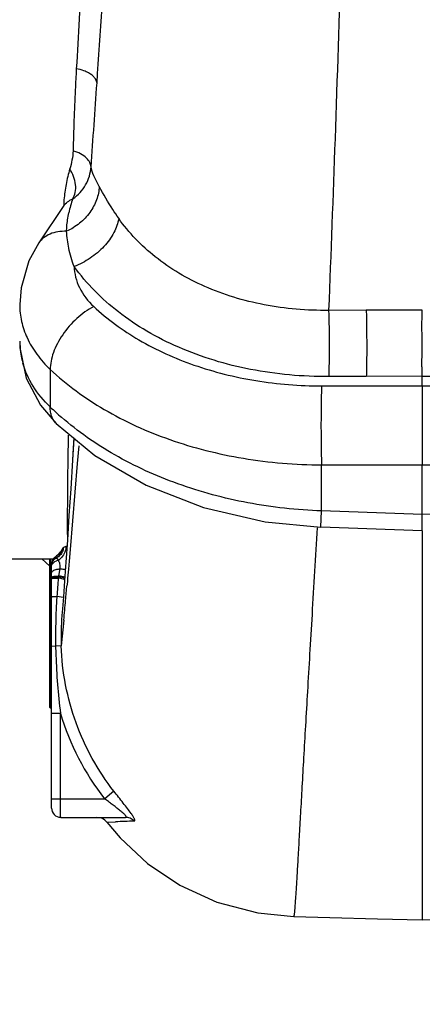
# Model space of a CAD drawing. Header units: inches. Extents: x 0 to 34, y 0 to 22.
# Tile 46 of 164: x 13.685 to 14.171, y 3.319 to 4.509. Entities that reach past the tile are written whole.
import ezdxf

# ---------------------------------------------------------------- set-up
doc = ezdxf.new("R2010")
doc.units = ezdxf.units.IN
doc.header["$LTSCALE"] = 1.87
doc.header["$MEASUREMENT"] = 0
doc.layers.get('0').update_dxf_attribs({"linetype": 'CONTINUOUS'})
doc.layers.add('3_ALL_AXES', color=7, linetype='CONTINUOUS')
doc.styles.get("Standard").update_dxf_attribs({"font": 'txt', "width": 0.8})
doc.dimstyles.new('DIMSTYLE_1', dxfattribs={"dimtxt": 0.14, "dimasz": 0.156, "dimexe": 0.125, "dimexo": 0.0625, "dimgap": 0.07, "dimtad": 0, "dimtih": 1, "dimtoh": 1, "dimlfac": 4, "dimzin": 4, "dimdsep": 46, "dimtxsty": 'Standard', "dimblk": '_FILLED', "dimblk1": '_FILLED', "dimblk2": '_FILLED', "dimcen": 0.09, "dimadec": 0, "dimazin": 0, "dimtp": 0.001, "dimtm": 0.001, "dimtfac": 1, "dimtofl": 0, "dimtmove": 0, "dimatfit": 3, "dimldrblk": '_FILLED', "dimfxl": 0, "dimtolj": 1, "dimtzin": 4, "dimarcsym": 0})

# ---------------------------------------------------------------- blocks, each defined once
blk = doc.blocks.new('_FILLED')
at = {"color": 0, "linetype": 'ByBlock'}
blk.add_solid([(0, 0), (-1, 0.2003), (-1, -0.2003)], dxfattribs=at)
blk = doc.blocks.new('*D8')
at = {"color": 6, "linetype": 'Continuous'}
for p, q in [((13.3885, 4.5102), (13.3885, 1.6654)), ((18.7473, 3.5662), (18.7473, 1.6654)), ((13.3885, 1.7904), (15.6059, 1.7904)), ((18.7473, 1.7904), (16.5299, 1.7904))]:
    blk.add_line(p, q, dxfattribs=at)
at = {"color": 6, "linetype": 'Continuous', "xscale": 0.156, "yscale": 0.156, "zscale": 0.156, "rotation": 180}
blk.add_blockref('_FILLED', (13.3885, 1.7904), dxfattribs=at)
at = {"color": 6, "linetype": 'Continuous', "xscale": 0.156, "yscale": 0.156, "zscale": 0.156}
blk.add_blockref('_FILLED', (18.7473, 1.7904), dxfattribs=at)
at = {"color": 6, "linetype": 'Continuous', "insert": (15.9559, 1.8604), "char_height": 0.14, "width": 0.784, "attachment_point": 2, "line_spacing_factor": 0.9}
blk.add_mtext('21.43\\P[544,4]', dxfattribs=at)
blk = doc.blocks.new('*D9')
at = {"color": 2, "linetype": 'Continuous'}
for p, q in [((12.7368, 5.4561), (12.7369, 1.0591)), ((18.811, 3.8265), (18.8111, 1.0592)), ((12.7369, 1.1841), (15.312, 1.1841)), ((18.8111, 1.1842), (16.236, 1.1841))]:
    blk.add_line(p, q, dxfattribs=at)
at = {"color": 2, "linetype": 'Continuous', "xscale": 0.156, "yscale": 0.156, "zscale": 0.156}
for p, rotation in [((12.7369, 1.1841), 180), ((18.8111, 1.1842), 0.0007971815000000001)]:
    blk.add_blockref('_FILLED', p, dxfattribs=dict(at, rotation=rotation))
at = {"color": 2, "linetype": 'Continuous', "insert": (15.662, 1.2542), "char_height": 0.14, "width": 0.784, "attachment_point": 2, "line_spacing_factor": 0.9}
blk.add_mtext('24.30\\P[617,1]', dxfattribs=at)

msp = doc.modelspace()

# ---------------------------------------------------------------- linework, layer by layer
at = {"color": 7, "linetype": 'Continuous'}
for p, q in [((13.7452, 4.2908), (13.7486, 4.2927)), ((13.738, 4.2845), (13.7077, 4.2393)), ((13.738, 4.2846), (13.738, 4.2845)), ((13.738, 4.2845), (13.738, 4.2845)), ((14.1032, 4.1578), (14.0578, 4.1577)), ((14.1709, 4.158), (14.1032, 4.1578)), ((13.7214, 4.0863), (13.7214, 4.0409)), ((14.1033, 4.0778), (14.0579, 4.0776)), ((14.1709, 4.0781), (14.1033, 4.0778)), ((14.1709, 4.0663), (14.1709, 4.0781)), ((14.1709, 4.0781), (14.2839, 4.0776)), ((14.0493, 4.0663), (14.2926, 4.0663)), ((14.1709, 4.0663), (14.1709, 3.9709)), ((13.7096, 4.0432), (13.7286, 4.0209)), ((13.7286, 4.0209), (13.7286, 4.0209)), ((13.7429, 4.0067), (13.7425, 3.9757)), ((13.7498, 4.0022), (13.7482, 3.9764)), ((13.7558, 3.9939), (13.7541, 3.9726)), ((13.7425, 3.9757), (13.7425, 3.9691)), ((13.7541, 3.9726), (13.7454, 3.8685)), ((14.0493, 3.9709), (14.2926, 3.9709)), ((14.0493, 3.9153), (14.0493, 3.9709)), ((14.1709, 3.9108), (14.1709, 3.9709)), ((14.0485, 3.8955), (14.0493, 3.9153)), ((14.1709, 3.9108), (14.0493, 3.9153)), ((14.2926, 3.9153), (14.1709, 3.9108)), ((14.1709, 3.891), (14.1709, 3.9108)), ((14.1709, 3.891), (14.0485, 3.8955)), ((14.1709, 3.891), (14.1709, 3.4207)), ((13.7365, 3.8701), (13.7344, 3.8669)), ((13.7368, 3.8705), (13.7365, 3.8701)), ((13.7373, 3.8708), (13.7368, 3.8705)), ((13.7382, 3.8713), (13.7373, 3.8708)), ((13.7402, 3.8721), (13.7382, 3.8713)), ((13.7416, 3.8727), (13.7402, 3.8721)), ((13.7421, 3.8797), (13.7403, 3.8533)), ((13.7114, 3.8572), (13.7209, 3.8483)), ((13.7288, 3.859), (13.7274, 3.8595)), ((13.7292, 3.8585), (13.7288, 3.859)), ((13.7314, 3.8557), (13.7292, 3.8585)), ((13.7454, 3.8685), (13.7442, 3.8543)), ((13.7209, 3.6779), (13.7209, 3.8561)), ((13.7211, 3.8452), (13.7209, 3.8449)), ((13.7221, 3.8456), (13.7211, 3.8452)), ((13.7221, 3.8048), (13.7221, 3.8561)), ((13.7221, 3.8456), (13.7229, 3.8456)), ((13.7228, 3.556), (13.7228, 3.8505)), ((13.7243, 3.8562), (13.7245, 3.8564)), ((13.727, 3.854), (13.7291, 3.855)), ((13.7316, 3.8366), (13.7332, 3.8452)), ((13.7403, 3.8533), (13.7387, 3.8306)), ((13.7442, 3.8543), (13.7433, 3.8449)), ((13.7211, 3.839), (13.7209, 3.8398)), ((13.7221, 3.8382), (13.7231, 3.8381)), ((13.7269, 3.8339), (13.7312, 3.834)), ((13.727, 3.8352), (13.7314, 3.8355)), ((13.7271, 3.8363), (13.7316, 3.8366)), ((13.7373, 3.8343), (13.7314, 3.8355)), ((13.7375, 3.8355), (13.7316, 3.8366)), ((13.7393, 3.8353), (13.7375, 3.8355)), ((13.7424, 3.8339), (13.7423, 3.8325)), ((13.7433, 3.8449), (13.7424, 3.8339)), ((13.7213, 3.8287), (13.7209, 3.8279)), ((13.7213, 3.8275), (13.7209, 3.8268)), ((13.7221, 3.8291), (13.7213, 3.8287)), ((13.7221, 3.8279), (13.7213, 3.8275)), ((13.7221, 3.8291), (13.7229, 3.8291)), ((13.7221, 3.8279), (13.7229, 3.8279)), ((13.7387, 3.8306), (13.7373, 3.8113)), ((13.7421, 3.8305), (13.7417, 3.8257)), ((13.7423, 3.8325), (13.7421, 3.8305)), ((13.7294, 3.8109), (13.7294, 3.8119)), ((13.7373, 3.8107), (13.7294, 3.8119)), ((13.7221, 3.6766), (13.7221, 3.8044)), ((13.7378, 3.7832), (13.7347, 3.752)), ((13.7221, 3.7538), (13.7209, 3.7537)), ((13.7228, 3.752), (13.7279, 3.7518)), ((13.7347, 3.752), (13.7279, 3.7518)), ((13.7213, 3.722), (13.7209, 3.722)), ((13.7221, 3.7169), (13.7209, 3.7171)), ((13.7221, 3.7219), (13.7213, 3.722)), ((13.7213, 3.6892), (13.7209, 3.6898)), ((13.7213, 3.6855), (13.7209, 3.6861)), ((13.7221, 3.689), (13.7213, 3.6892)), ((13.7221, 3.6852), (13.7213, 3.6855)), ((13.7228, 3.6705), (13.7337, 3.6705)), ((13.7337, 3.5672), (13.7337, 3.6705)), ((13.7983, 3.5763), (13.7872, 3.5672)), ((13.7228, 3.5672), (13.7872, 3.5672)), ((13.7341, 3.5447), (13.8123, 3.5447)), ((13.7897, 3.5389), (13.8002, 3.5393))]:
    msp.add_line(p, q, dxfattribs=at)
for points in [[(13.7077, 4.2393), (13.6957, 4.2174), (13.6861, 4.1849), (13.6845, 4.1647)], [(13.6845, 4.1205), (13.6849, 4.1107), (13.6924, 4.0759), (13.7096, 4.0432)], [(13.7286, 4.0209), (13.7754, 3.9823), (13.8373, 3.9462), (13.9066, 3.9192), (13.9811, 3.9021), (14.0485, 3.8955)], [(13.7498, 4.0034), (13.7487, 3.9847), (13.7482, 3.9764)], [(13.7482, 3.9764), (13.7461, 3.9419), (13.744, 3.9095), (13.7421, 3.8797)], [(13.7373, 3.8113), (13.7361, 3.7968), (13.7355, 3.7886)], [(13.7897, 3.5389), (13.8057, 3.5199), (13.8388, 3.4891), (13.878, 3.4627), (13.9227, 3.4423), (13.9721, 3.4291), (14.0156, 3.4248)], [(14.0156, 3.4248), (14.0593, 3.4236), (14.1168, 3.4221), (14.1709, 3.4207)], [(14.1709, 3.4207), (14.2243, 3.4221), (14.2818, 3.4236), (14.3263, 3.4248)]]:
    msp.add_lwpolyline(points, dxfattribs=at)
for centre, radius, start, end in [((0.4431, 5.3349), 13.3653, 355.69274, 356.12922), ((13.8587, 4.2814), 0.1211, 175.2743, 178.5181), ((13.8697, 4.2495), 0.1286, 160.3696, 168.328), ((13.7497, 4.2766), 0.0142, 143.839, 146.029), ((13.7802, 4.1204), 0.0957, 180.0591, 192.3782), ((13.7832, 4.1211), 0.0988, 192.359, 195.9041), ((13.9661, 4.2936), 0.3518, 225.9314, 228.9278), ((13.7215, 3.8722), 0.0151, 334.0705, 351.7964), ((13.7341, 3.849), 0.0112, 118.0738, 159.3498), ((13.7166, 3.8752), 0.019, 304.6475, 306.2488), ((13.7339, 3.8483), 0.0113, 114.6065, 119.0612), ((13.7217, 3.8722), 0.015, 298.2192, 334.0142), ((13.6903, 3.8979), 0.0539, 323.3551, 324.9956), ((13.7341, 3.8505), 0.0112, 149.8274, 180), ((13.7339, 3.8423), 0.0136, 100.6132, 110.5986), ((14.5874, 3.7547), 0.8599, 174.705, 176.1801), ((13.9711, 3.798), 0.2425, 171.1192, 171.4662), ((13.4521, 2.5746), 1.29, 77.242, 77.504), ((13.9214, 3.8056), 0.1923, 170.7276, 171.079), ((13.7539, 3.9243), 0.0916, 259.5542, 260.7878), ((13.605, 3.2495), 0.5979, 77.0371, 77.2474), ((5.2568, 4.5718), 8.5176, 354.84862, 354.97441), ((14.4909, 3.761), 0.7632, 176.2498, 177.3407), ((8.4159, 4.2871), 5.3457, 354.592, 354.8482), ((14.4398, 3.7636), 0.712, 177.9732, 180.9538), ((14.4476, 3.7631), 0.7199, 177.3474, 177.9512), ((14.0405, 3.7636), 0.306, 175.3137, 182.1554), ((14.453, 3.7636), 0.7252, 180.9357, 181.8179), ((14.5059, 3.7663), 0.7781, 181.8921, 187.0742), ((14.0347, 3.761), 0.3144, 196.7312, 218.0444), ((13.7341, 3.556), 0.0112, 180, 270), ((13.7778, 3.5297), 0.015, 37.7608, 89.9957), ((13.9526, 0.1295), 3.4132, 92.1816, 92.5593)]:
    msp.add_arc(centre, radius, start, end, dxfattribs=at)
for points, knots in [([(13.7779, 4.4326), (13.7821, 4.4938), (13.7901, 4.6208), (13.8057, 4.8874), (13.8177, 5.0927), (13.8265, 5.2322)], [0, 0, 0, 0, 0.229574, 0.476559, 1, 1, 1, 1]), ([(14.0851, 5.0582), (14.0816, 4.9014), (14.0756, 4.6703), (14.0658, 4.3702), (14.0605, 4.2268), (14.0578, 4.1577)], [0, 0, 0, 0, 0.522148, 0.76974, 1, 1, 1, 1]), ([(13.7646, 4.7022), (13.7646, 4.6966), (13.7643, 4.6856), (13.7636, 4.6637), (13.7625, 4.6366), (13.761, 4.6043), (13.759, 4.5622), (13.7564, 4.5107), (13.7541, 4.4699), (13.7529, 4.4498)], [0, 0, 0, 0, 0.065649, 0.130931, 0.260343, 0.388147, 0.514252, 0.761028, 1, 1, 1, 1]), ([(13.7529, 4.4498), (13.7524, 4.4413), (13.7507, 4.4082), (13.7496, 4.3751), (13.7489, 4.3504)], [0, 0, 0, 0, 0.256448, 1, 1, 1, 1]), ([(13.7649, 4.4463), (13.764, 4.4467), (13.7601, 4.4483), (13.756, 4.4493), (13.7529, 4.4498)], [0, 0, 0, 0, 0.239775, 1, 1, 1, 1]), ([(13.7779, 4.4326), (13.7777, 4.434), (13.7767, 4.4367), (13.7739, 4.4405), (13.7699, 4.4437), (13.7666, 4.4455), (13.7649, 4.4463)], [0, 0, 0, 0, 0.207475, 0.440257, 0.70446, 1, 1, 1, 1]), ([(13.7489, 4.3504), (13.7488, 4.3467), (13.7479, 4.3394), (13.7461, 4.3323), (13.7451, 4.3288)], [0, 0, 0, 0, 0.499796, 1, 1, 1, 1]), ([(13.7652, 4.3419), (13.7631, 4.3439), (13.7579, 4.3475), (13.7521, 4.3496), (13.7489, 4.3504)], [0, 0, 0, 0, 0.473607, 1, 1, 1, 1]), ([(13.7707, 4.3311), (13.7705, 4.333), (13.7693, 4.337), (13.7667, 4.3403), (13.7652, 4.3419)], [0, 0, 0, 0, 0.472789, 1, 1, 1, 1]), ([(13.7451, 4.3288), (13.7441, 4.3257), (13.7425, 4.3195), (13.7399, 4.307), (13.7385, 4.2977), (13.738, 4.2914)], [0, 0, 0, 0, 0.254665, 0.506037, 1, 1, 1, 1]), ([(13.7486, 4.2927), (13.7501, 4.295), (13.7521, 4.3006), (13.7524, 4.31), (13.75, 4.3197), (13.747, 4.3259), (13.7451, 4.3288)], [0, 0, 0, 0, 0.216825, 0.460977, 0.726399, 1, 1, 1, 1]), ([(13.7486, 4.2927), (13.7518, 4.2948), (13.7577, 4.2999), (13.7645, 4.3092), (13.7691, 4.3198), (13.7704, 4.3273), (13.7707, 4.3311)], [0, 0, 0, 0, 0.252441, 0.503384, 0.752315, 1, 1, 1, 1]), ([(13.7805, 4.3075), (13.7782, 4.3117), (13.7743, 4.3193), (13.7714, 4.3275), (13.7707, 4.3311)], [0, 0, 0, 0, 0.567424, 1, 1, 1, 1]), ([(13.7805, 4.3075), (13.7804, 4.302), (13.7781, 4.2908), (13.7697, 4.2755), (13.7572, 4.2624), (13.7467, 4.2558), (13.7412, 4.2533)], [0, 0, 0, 0, 0.233639, 0.480115, 0.737345, 1, 1, 1, 1]), ([(13.8041, 4.269), (13.8017, 4.2725), (13.7933, 4.285), (13.7857, 4.298), (13.7805, 4.3075)], [0, 0, 0, 0, 0.279989, 1, 1, 1, 1]), ([(13.7383, 4.285), (13.7387, 4.2855), (13.7406, 4.2878), (13.7432, 4.2896), (13.7452, 4.2908)], [0, 0, 0, 0, 0.220325, 1, 1, 1, 1]), ([(13.7412, 4.2533), (13.7412, 4.2552), (13.7416, 4.2626), (13.7427, 4.2701), (13.7438, 4.2755)], [0, 0, 0, 0, 0.258788, 1, 1, 1, 1]), ([(13.8041, 4.269), (13.8032, 4.263), (13.7987, 4.2506), (13.7866, 4.2342), (13.7701, 4.2201), (13.7571, 4.2133), (13.7503, 4.2107)], [0, 0, 0, 0, 0.219564, 0.469585, 0.736102, 1, 1, 1, 1]), ([(14.0578, 4.1577), (14.0317, 4.1574), (13.9803, 4.1616), (13.9085, 4.1833), (13.8478, 4.2189), (13.8163, 4.2515), (13.8041, 4.269)], [0, 0, 0, 0, 0.272785, 0.534047, 0.776826, 1, 1, 1, 1]), ([(13.7412, 4.2533), (13.7376, 4.2534), (13.7308, 4.253), (13.7212, 4.2505), (13.7133, 4.2459), (13.7093, 4.2416), (13.7077, 4.2393)], [0, 0, 0, 0, 0.282543, 0.540197, 0.776281, 1, 1, 1, 1]), ([(13.7503, 4.2107), (13.7475, 4.2179), (13.7435, 4.2319), (13.7416, 4.2464), (13.7412, 4.2533)], [0, 0, 0, 0, 0.526854, 1, 1, 1, 1]), ([(14.0579, 4.0776), (14.0263, 4.0775), (13.9642, 4.0829), (13.8905, 4.1051), (13.8382, 4.1315), (13.7935, 4.1616), (13.7652, 4.19), (13.7503, 4.2107)], [0, 0, 0, 0, 0.273442, 0.535252, 0.659508, 0.778466, 1, 1, 1, 1]), ([(13.7503, 4.2107), (13.7504, 4.2064), (13.7516, 4.1976), (13.7581, 4.1803), (13.7669, 4.1689), (13.7739, 4.1624)], [0, 0, 0, 0, 0.238193, 0.481747, 1, 1, 1, 1]), ([(13.6845, 4.1647), (13.6845, 4.1579), (13.6861, 4.1441), (13.6905, 4.131), (13.6934, 4.1247)], [0, 0, 0, 0, 0.494947, 1, 1, 1, 1]), ([(13.7739, 4.1624), (13.7665, 4.1585), (13.7527, 4.1483), (13.7386, 4.1322), (13.7299, 4.1178), (13.725, 4.107), (13.7221, 4.0965), (13.7214, 4.0896), (13.7214, 4.0863)], [0, 0, 0, 0, 0.260685, 0.530488, 0.66079, 0.783827, 0.897422, 1, 1, 1, 1]), ([(13.7739, 4.1624), (13.7904, 4.147), (13.8289, 4.1191), (13.8837, 4.0944), (13.9318, 4.0801), (13.9831, 4.0695), (14.0227, 4.0663), (14.0493, 4.0663)], [0, 0, 0, 0, 0.228255, 0.473578, 0.601793, 0.732807, 1, 1, 1, 1]), ([(14.0578, 4.1577), (14.0582, 4.1439), (14.0584, 4.1232), (14.0583, 4.0965), (14.0581, 4.0836), (14.0579, 4.0776)], [0, 0, 0, 0, 0.515838, 0.777787, 1, 1, 1, 1]), ([(14.1032, 4.1578), (14.1034, 4.1513), (14.1036, 4.1375), (14.1038, 4.1168), (14.1037, 4.0967), (14.1035, 4.0838), (14.1033, 4.0778)], [0, 0, 0, 0, 0.246077, 0.515934, 0.777497, 1, 1, 1, 1]), ([(14.1709, 4.0781), (14.1709, 4.0809), (14.1707, 4.0852), (14.1705, 4.0911), (14.1705, 4.0977), (14.1707, 4.1063), (14.1708, 4.1169), (14.1707, 4.1276), (14.1704, 4.1366), (14.1705, 4.1435), (14.1707, 4.1501), (14.1709, 4.1549), (14.1709, 4.158)], [0, 0, 0, 0, 0.104224, 0.161721, 0.222132, 0.349949, 0.483944, 0.620035, 0.754062, 0.819055, 0.882079, 1, 1, 1, 1]), ([(13.6934, 4.1247), (13.6966, 4.1176), (13.7048, 4.1038), (13.7155, 4.0919), (13.7214, 4.0863)], [0, 0, 0, 0, 0.486551, 1, 1, 1, 1]), ([(13.7214, 4.0409), (13.7136, 4.0484), (13.6999, 4.0648), (13.691, 4.0842), (13.6882, 4.094)], [0, 0, 0, 0, 0.517605, 1, 1, 1, 1]), ([(13.7214, 4.0863), (13.7411, 4.0678), (13.7869, 4.0345), (13.8522, 4.0049), (13.9094, 3.9877), (13.9704, 3.9749), (14.0177, 3.971), (14.0493, 3.9709)], [0, 0, 0, 0, 0.228378, 0.473767, 0.60198, 0.732962, 1, 1, 1, 1]), ([(14.0493, 4.0663), (14.049, 4.059), (14.0486, 4.0431), (14.0485, 4.0186), (14.0486, 3.9941), (14.049, 3.9782), (14.0493, 3.9709)], [0, 0, 0, 0, 0.229483, 0.5, 0.770517, 1, 1, 1, 1]), ([(13.7286, 4.0209), (13.7274, 4.0221), (13.7252, 4.0248), (13.7229, 4.0295), (13.7216, 4.035), (13.7214, 4.0389), (13.7214, 4.0409)], [0, 0, 0, 0, 0.230258, 0.469386, 0.724608, 1, 1, 1, 1]), ([(14.0493, 3.9153), (14.0194, 3.9163), (13.9604, 3.9227), (13.8759, 3.9454), (13.7996, 3.98), (13.7548, 4.0112), (13.735, 4.0284)], [0, 0, 0, 0, 0.263817, 0.521623, 0.768254, 1, 1, 1, 1]), ([(13.7425, 3.9691), (13.7423, 3.9514), (13.742, 3.9216), (13.742, 3.8917), (13.7421, 3.8795)], [0, 0, 0, 0, 0.591568, 1, 1, 1, 1]), ([(14.044, 3.8948), (14.0418, 3.8598), (14.0388, 3.8089), (14.0349, 3.7429), (14.0322, 3.6981), (14.0298, 3.6564), (14.0276, 3.6179), (14.0256, 3.5827), (14.0238, 3.5507), (14.0222, 3.5222), (14.0208, 3.4971), (14.0197, 3.4785), (14.0189, 3.4655), (14.0184, 3.4571), (14.0179, 3.4496), (14.0174, 3.4431), (14.017, 3.4376), (14.0167, 3.4331), (14.0164, 3.43), (14.0162, 3.428), (14.016, 3.4268), (14.0159, 3.426), (14.0158, 3.4253), (14.0157, 3.425), (14.0156, 3.4248), (14.0156, 3.4248)], [0, 0, 0, 0, 0.223322, 0.32527, 0.42063, 0.509317, 0.591247, 0.666318, 0.734342, 0.795109, 0.848411, 0.894037, 0.913906, 0.931777, 0.947625, 0.961422, 0.973144, 0.982765, 0.990258, 0.993202, 0.995611, 0.997488, 0.998835, 0.999661, 1, 1, 1, 1]), ([(13.7373, 3.8708), (13.7372, 3.8692), (13.7363, 3.8658), (13.7344, 3.8629), (13.7332, 3.8617)], [0, 0, 0, 0, 0.497766, 1, 1, 1, 1]), ([(13.7402, 3.8721), (13.7403, 3.8718), (13.7403, 3.8703), (13.7401, 3.8688), (13.7399, 3.8676)], [0, 0, 0, 0, 0.239778, 1, 1, 1, 1]), ([(13.7274, 3.8595), (13.7269, 3.8591), (13.7257, 3.8581), (13.7247, 3.8568), (13.7243, 3.8561)], [0, 0, 0, 0, 0.471258, 1, 1, 1, 1]), ([(13.7335, 3.8657), (13.7331, 3.8651), (13.7314, 3.863), (13.7295, 3.861), (13.7279, 3.8598)], [0, 0, 0, 0, 0.268692, 1, 1, 1, 1]), ([(13.7352, 3.8589), (13.7349, 3.8586), (13.7337, 3.8574), (13.7324, 3.8563), (13.7314, 3.8557)], [0, 0, 0, 0, 0.254814, 1, 1, 1, 1]), ([(13.7399, 3.8676), (13.7397, 3.8669), (13.7387, 3.8637), (13.7369, 3.8608), (13.7352, 3.8589)], [0, 0, 0, 0, 0.242983, 1, 1, 1, 1]), ([(13.7228, 3.8473), (13.7228, 3.8485), (13.7237, 3.8513), (13.7257, 3.8532), (13.727, 3.854)], [0, 0, 0, 0, 0.474834, 1, 1, 1, 1]), ([(13.7236, 3.8528), (13.724, 3.8537), (13.7247, 3.8549), (13.7256, 3.8559), (13.7258, 3.8562)], [0, 0, 0, 0, 0.747865, 1, 1, 1, 1]), ([(13.728, 3.8443), (13.7284, 3.8445), (13.7301, 3.8449), (13.7319, 3.8451), (13.7332, 3.8452)], [0, 0, 0, 0, 0.238045, 1, 1, 1, 1]), ([(13.7332, 3.8452), (13.7334, 3.8462), (13.7337, 3.8482), (13.7331, 3.8518), (13.7321, 3.8542), (13.7314, 3.8557)], [0, 0, 0, 0, 0.291024, 0.549566, 1, 1, 1, 1]), ([(13.7397, 3.8445), (13.7392, 3.8445), (13.737, 3.8445), (13.7348, 3.8448), (13.7332, 3.8452)], [0, 0, 0, 0, 0.233023, 1, 1, 1, 1]), ([(13.7221, 3.8338), (13.7218, 3.8338), (13.7212, 3.8335), (13.7209, 3.8329), (13.7209, 3.8325)], [0, 0, 0, 0, 0.497935, 1, 1, 1, 1]), ([(13.7221, 3.8382), (13.7219, 3.8382), (13.7214, 3.8384), (13.7212, 3.8388), (13.7211, 3.839)], [0, 0, 0, 0, 0.509432, 1, 1, 1, 1]), ([(13.7228, 3.8398), (13.7228, 3.8402), (13.7231, 3.8412), (13.7242, 3.8425), (13.7259, 3.8436), (13.7272, 3.8441), (13.728, 3.8443)], [0, 0, 0, 0, 0.189465, 0.412187, 0.682284, 1, 1, 1, 1]), ([(13.7228, 3.8349), (13.7228, 3.8351), (13.7232, 3.8354), (13.7241, 3.8357), (13.7254, 3.8361), (13.7265, 3.8362), (13.7271, 3.8363)], [0, 0, 0, 0, 0.105069, 0.303965, 0.605754, 1, 1, 1, 1]), ([(13.7228, 3.8343), (13.7228, 3.8344), (13.7233, 3.8346), (13.724, 3.8348), (13.7254, 3.8351), (13.7264, 3.8352), (13.727, 3.8352)], [0, 0, 0, 0, 0.089186, 0.286131, 0.593895, 1, 1, 1, 1]), ([(13.7228, 3.8335), (13.7228, 3.8335), (13.7229, 3.8335), (13.7231, 3.8336), (13.7235, 3.8337), (13.7241, 3.8337), (13.7253, 3.8338), (13.7263, 3.8339), (13.7269, 3.8339)], [0, 0, 0, 0, 0.022391, 0.073911, 0.156377, 0.269423, 0.582842, 1, 1, 1, 1]), ([(13.7221, 3.8322), (13.7218, 3.8322), (13.7212, 3.832), (13.7209, 3.8313), (13.7209, 3.831)], [0, 0, 0, 0, 0.505827, 1, 1, 1, 1]), ([(13.7221, 3.8319), (13.7218, 3.8319), (13.7212, 3.8316), (13.7209, 3.831), (13.7209, 3.8307)], [0, 0, 0, 0, 0.49829, 1, 1, 1, 1]), ([(13.7221, 3.8221), (13.7218, 3.8221), (13.7212, 3.822), (13.7209, 3.8214), (13.7209, 3.8212)], [0, 0, 0, 0, 0.541936, 1, 1, 1, 1]), ([(13.7221, 3.8167), (13.7218, 3.8167), (13.7214, 3.8167), (13.7209, 3.8163), (13.7209, 3.8161)], [0, 0, 0, 0, 0.603942, 1, 1, 1, 1]), ([(13.7228, 3.8113), (13.7228, 3.8113), (13.723, 3.8114), (13.7233, 3.8115), (13.7239, 3.8116), (13.7247, 3.8117), (13.7256, 3.8118), (13.7272, 3.8119), (13.7285, 3.8119), (13.7294, 3.8119)], [0, 0, 0, 0, 0.023206, 0.076726, 0.162256, 0.278724, 0.423902, 0.595277, 1, 1, 1, 1]), ([(13.7221, 3.8083), (13.722, 3.8083), (13.7217, 3.8084), (13.7213, 3.8084), (13.7211, 3.8083), (13.7209, 3.8083), (13.7209, 3.8083)], [0, 0, 0, 0, 0.387404, 0.707326, 0.91765, 1, 1, 1, 1]), ([(13.7221, 3.8044), (13.7218, 3.8044), (13.7212, 3.8042), (13.7209, 3.8035), (13.7209, 3.8032)], [0, 0, 0, 0, 0.497935, 1, 1, 1, 1]), ([(13.7221, 3.8028), (13.7218, 3.8028), (13.7212, 3.8026), (13.7209, 3.802), (13.7209, 3.8017)], [0, 0, 0, 0, 0.505827, 1, 1, 1, 1]), ([(13.7221, 3.8004), (13.7218, 3.8004), (13.7212, 3.8002), (13.7209, 3.7996), (13.7209, 3.7993)], [0, 0, 0, 0, 0.519963, 1, 1, 1, 1]), ([(13.7221, 3.7958), (13.7218, 3.7959), (13.7213, 3.7958), (13.7209, 3.7952), (13.7209, 3.795)], [0, 0, 0, 0, 0.551836, 1, 1, 1, 1]), ([(13.7221, 3.7884), (13.722, 3.7884), (13.7216, 3.7884), (13.7209, 3.7881), (13.7209, 3.7878)], [0, 0, 0, 0, 0.33667, 1, 1, 1, 1]), ([(13.7221, 3.7821), (13.722, 3.7821), (13.7217, 3.7822), (13.7213, 3.7821), (13.7211, 3.7821), (13.7209, 3.782), (13.7209, 3.7819)], [0, 0, 0, 0, 0.375516, 0.690176, 0.903663, 1, 1, 1, 1]), ([(13.7221, 3.7782), (13.7218, 3.7782), (13.7212, 3.7779), (13.7209, 3.7772), (13.7209, 3.7769)], [0, 0, 0, 0, 0.497935, 1, 1, 1, 1]), ([(13.7221, 3.7766), (13.7218, 3.7766), (13.7212, 3.7763), (13.7209, 3.7757), (13.7209, 3.7754)], [0, 0, 0, 0, 0.505827, 1, 1, 1, 1]), ([(13.7221, 3.7735), (13.7218, 3.7735), (13.7212, 3.7733), (13.7209, 3.7727), (13.7209, 3.7725)], [0, 0, 0, 0, 0.519963, 1, 1, 1, 1]), ([(13.7221, 3.769), (13.7218, 3.769), (13.7213, 3.7689), (13.7209, 3.7684), (13.7209, 3.7681)], [0, 0, 0, 0, 0.551836, 1, 1, 1, 1]), ([(13.7221, 3.7615), (13.7219, 3.7615), (13.7214, 3.7615), (13.7209, 3.7612), (13.7209, 3.761)], [0, 0, 0, 0, 0.630609, 1, 1, 1, 1]), ([(13.7221, 3.7501), (13.7218, 3.7501), (13.7212, 3.7498), (13.7209, 3.7492), (13.7209, 3.7488)], [0, 0, 0, 0, 0.497476, 1, 1, 1, 1]), ([(13.7983, 3.5763), (13.7886, 3.5888), (13.7711, 3.6153), (13.7514, 3.6587), (13.7388, 3.7047), (13.7352, 3.7362), (13.7347, 3.752)], [0, 0, 0, 0, 0.250017, 0.500006, 0.749993, 1, 1, 1, 1]), ([(13.7221, 3.7479), (13.7218, 3.7479), (13.7212, 3.7477), (13.7209, 3.747), (13.7209, 3.7467)], [0, 0, 0, 0, 0.509536, 1, 1, 1, 1]), ([(13.7221, 3.7427), (13.7218, 3.7427), (13.7213, 3.7426), (13.7209, 3.7421), (13.7209, 3.7419)], [0, 0, 0, 0, 0.548571, 1, 1, 1, 1]), ([(13.7221, 3.7353), (13.722, 3.7353), (13.7216, 3.7353), (13.7209, 3.735), (13.7209, 3.7347)], [0, 0, 0, 0, 0.33667, 1, 1, 1, 1]), ([(13.7221, 3.729), (13.7219, 3.729), (13.7215, 3.729), (13.7211, 3.7289), (13.7209, 3.7288), (13.7209, 3.7288)], [0, 0, 0, 0, 0.678279, 0.893903, 1, 1, 1, 1]), ([(13.7221, 3.7089), (13.7218, 3.709), (13.7215, 3.709), (13.721, 3.7092), (13.7209, 3.7093), (13.7209, 3.7093)], [0, 0, 0, 0, 0.658151, 0.873294, 1, 1, 1, 1]), ([(13.7221, 3.6957), (13.722, 3.6957), (13.7217, 3.6958), (13.7212, 3.6959), (13.7209, 3.6962), (13.7209, 3.6963)], [0, 0, 0, 0, 0.330044, 0.620753, 1, 1, 1, 1]), ([(13.7221, 3.6805), (13.7218, 3.6805), (13.7212, 3.6807), (13.7209, 3.6813), (13.7209, 3.6816)], [0, 0, 0, 0, 0.531122, 1, 1, 1, 1]), ([(13.7221, 3.6779), (13.7218, 3.678), (13.7212, 3.6782), (13.7209, 3.6789), (13.7209, 3.6792)], [0, 0, 0, 0, 0.507339, 1, 1, 1, 1]), ([(13.7221, 3.6766), (13.7218, 3.6766), (13.7212, 3.6769), (13.7209, 3.6776), (13.7209, 3.6779)], [0, 0, 0, 0, 0.497476, 1, 1, 1, 1]), ([(13.8191, 3.5495), (13.8177, 3.5515), (13.8145, 3.5557), (13.8076, 3.5646), (13.8021, 3.5716), (13.7983, 3.5763)], [0, 0, 0, 0, 0.218595, 0.466006, 1, 1, 1, 1]), ([(13.7341, 3.5447), (13.734, 3.5447), (13.734, 3.5448), (13.734, 3.5449), (13.734, 3.545), (13.734, 3.5453), (13.7339, 3.5458), (13.7339, 3.5465), (13.7339, 3.5475), (13.7338, 3.5486), (13.7338, 3.5499), (13.7338, 3.552), (13.7337, 3.5549), (13.7337, 3.5587), (13.7337, 3.5629), (13.7337, 3.5658), (13.7337, 3.5672)], [0, 0, 0, 0, 0.001477, 0.005182, 0.011243, 0.019667, 0.043543, 0.07661, 0.118565, 0.169006, 0.227454, 0.293341, 0.444803, 0.617555, 0.804993, 1, 1, 1, 1]), ([(13.8123, 3.5447), (13.8124, 3.5447), (13.8127, 3.5448), (13.8131, 3.5449), (13.8133, 3.5451), (13.8133, 3.5455), (13.8132, 3.5459), (13.8129, 3.5464), (13.8125, 3.5469), (13.8117, 3.5478), (13.8105, 3.5489), (13.8089, 3.5504), (13.807, 3.552), (13.8043, 3.5541), (13.8007, 3.5569), (13.7963, 3.5603), (13.7917, 3.5637), (13.7887, 3.5661), (13.7872, 3.5672)], [0, 0, 0, 0, 0.013089, 0.023322, 0.03164, 0.040475, 0.052368, 0.068112, 0.087615, 0.11051, 0.164805, 0.227839, 0.296403, 0.368632, 0.520497, 0.678055, 0.838561, 1, 1, 1, 1]), ([(13.8227, 3.5403), (13.8229, 3.5403), (13.8233, 3.5404), (13.8236, 3.541), (13.8235, 3.5418), (13.8232, 3.5429), (13.8225, 3.5442), (13.8216, 3.5458), (13.8205, 3.5476), (13.8196, 3.5488), (13.8191, 3.5495)], [0, 0, 0, 0, 0.055703, 0.106702, 0.178437, 0.281743, 0.417837, 0.585022, 0.78023, 1, 1, 1, 1]), ([(13.8227, 3.5403), (13.8213, 3.5417), (13.8181, 3.5439), (13.8142, 3.5447), (13.8123, 3.5447)], [0, 0, 0, 0, 0.501676, 1, 1, 1, 1])]:
    msp.add_open_spline(points, degree=3, knots=knots, dxfattribs=at)
for points in [[(13.7258, 3.8562), (13.7266, 3.857), (13.7275, 3.8576), (13.7284, 3.8581)], [(13.7332, 3.8617), (13.7321, 3.8604), (13.7307, 3.8593), (13.7292, 3.8585)], [(13.7228, 3.849), (13.7228, 3.8504), (13.7231, 3.8518), (13.7235, 3.853)], [(13.7228, 3.8489), (13.7228, 3.8502), (13.7231, 3.8516), (13.7236, 3.8528)], [(13.7243, 3.8561), (13.7243, 3.8561), (13.7243, 3.8561), (13.7243, 3.8562)], [(13.7243, 3.8561), (13.7243, 3.8561), (13.7243, 3.8561), (13.7243, 3.8561)]]:
    msp.add_open_spline(points, degree=3, dxfattribs=at)
at = {"layer": '3_ALL_AXES', "color": 7, "linetype": 'Continuous'}
msp.add_line((13.6622, 3.8572), (13.7243, 3.8572), dxfattribs=at)

# ---------------------------------------------------------------- dimensions: what is measured, and where the dimension line sits
at = {"color": 2, "linetype": 'Continuous'}
dim = msp.add_linear_dim(base=(18.8111, 1.1842), p1=(12.7368, 5.5186), p2=(18.811, 3.889), angle=0.0003, dimstyle='DIMSTYLE_1', dxfattribs=at)
dim.commit()
dim.dimension.update_dxf_attribs({"geometry": '*D9', "text_midpoint": (15.774, 1.0792), "dimtype": 160})
at = {"color": 6, "linetype": 'Continuous'}
dim = msp.add_linear_dim(base=(18.74726, 1.7904), p1=(13.38852, 4.57267), p2=(18.74726, 3.62873), dimstyle='DIMSTYLE_1', dxfattribs=at)
dim.commit()
dim.dimension.update_dxf_attribs({"geometry": '*D8', "text_midpoint": (16.06789, 1.6854), "dimtype": 160})

doc.saveas('drawing.dxf')
